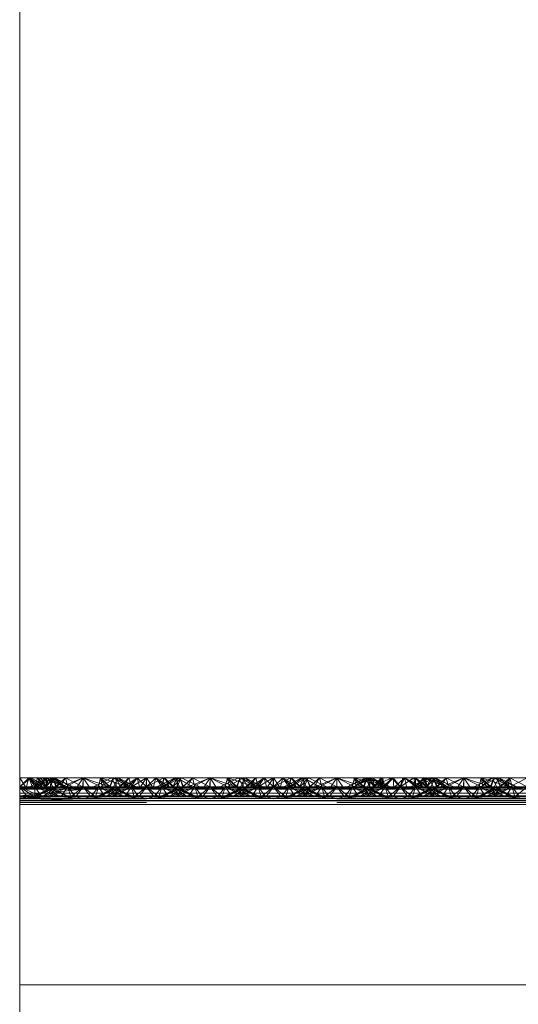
# Paper-space layout 'Layout1' of a CAD drawing. Extents: x -2 to 1033, y -36 to 596.
# Tile 150 of 182: x 698.37 to 700.34, y 516.5 to 520.38. Entities that reach past the tile are written whole.
import ezdxf

# ---------------------------------------------------------------- set-up
doc = ezdxf.new("R2010")
doc.units = 0
doc.linetypes.add('ACAD_ISO02W100', pattern=[15, 12, -3])
doc.linetypes.add('ACAD_ISO04W100', pattern=[30.5, 24, -3, 0.5, -3])
doc.layers.get('0').update_dxf_attribs({"linetype": 'CONTINUOUS'})
doc.layers.get('DEFPOINTS').update_dxf_attribs({"color": 132, "linetype": 'CONTINUOUS'})
doc.layers.add('SS_1.ET-HALA_TaO-JD-LAVKA-ZEBRIK', color=9, linetype='CONTINUOUS', lineweight=13)
doc.layers.add('SS_STAV.OK-KOTY', color=251, linetype='CONTINUOUS', lineweight=13)
doc.styles.add('ROMANS', font='romans.shx', dxfattribs={"width": 0.8})
doc.dimstyles.new('A-1_(2.5)_50AS', dxfattribs={"dimtxt": 2.5, "dimasz": 2, "dimexe": 1, "dimexo": 2, "dimgap": 0, "dimtad": 0, "dimdec": 1, "dimlfac": 50, "dimrnd": 1, "dimtxsty": 'ROMANS', "dimblk1": 'OBLIQUE', "dimblk2": 'OBLIQUE', "dimsah": 1, "dimcen": 2, "dimclrd": 256, "dimclre": 256, "dimclrt": 256, "dimadec": 1, "dimazin": 2, "dimtfac": 0.714286, "dimtdec": 1, "dimtmove": 0, "dimatfit": 3, "dimldrblk": 'OPEN', "dimfxl": 1, "dimtvp": 1.142857, "dimtfill": 1, "dimtolj": 1, "dimlwd": -1, "dimlwe": -1, "dimarcsym": 0})

# ---------------------------------------------------------------- blocks, each defined once
blk = doc.blocks.new('_Oblique')
at = {"color": 0, "linetype": 'ByBlock', "lineweight": -2}
blk.add_line((-0.5, -0.5), (0.5, 0.5), dxfattribs=at)
blk = doc.blocks.new('*D108')
at = {"layer": 'DEFPOINTS', "color": 0, "transparency": 16777216}
for p in [(696.3704, 538.83), (696.3704, 519.7604, -4571), (708.3704, 519.7604, -4571)]:
    blk.add_point(p, dxfattribs=at)
at = {"layer": 'SS_STAV.OK-KOTY', "transparency": 16777216}
for p, q in [((696.3704, 521.7604), (696.3704, 539.83)), ((708.3704, 521.7604), (708.3704, 539.83)), ((708.3704, 538.83), (696.3704, 538.83))]:
    blk.add_line(p, q, dxfattribs=at)
at = {"layer": 'SS_STAV.OK-KOTY', "transparency": 16777216, "xscale": 2, "yscale": 2, "zscale": 2, "rotation": 180}
blk.add_blockref('_Oblique', (696.3704, 538.83), dxfattribs=at)
at = {"layer": 'SS_STAV.OK-KOTY', "transparency": 16777216, "xscale": 2, "yscale": 2, "zscale": 2}
blk.add_blockref('_Oblique', (708.3704, 538.83), dxfattribs=at)
at = {"layer": 'SS_STAV.OK-KOTY', "transparency": 16777216, "insert": (702.3704, 541.6872), "char_height": 2.5, "attachment_point": 5, "style": 'ROMANS', "bg_fill": 3, "box_fill_scale": 1.1, "bg_fill_color": 256, "bg_fill_true_color": 13158600, "bg_fill_transparency": 0}
blk.add_mtext('\\A1;600', dxfattribs=at)
blk = doc.blocks.new('_OPEN')
at = {"color": 0, "linetype": 'ByBlock'}
for p, q in [((-1, 0.1667), (0, 0)), ((0, 0), (-1, -0.1667)), ((0, 0), (-1, 0))]:
    blk.add_line(p, q, dxfattribs=at)

psp = doc.layouts.get("Layout1")

# ---------------------------------------------------------------- linework, layer by layer
at = {"layer": 'SS_1.ET-HALA_TaO-JD-LAVKA-ZEBRIK', "color": 9, "linetype": 'ACAD_ISO02W100', "ltscale": 0.25}
for p, q in [((698.3964, 517.3562), (698.3704, 517.3962)), ((698.3704, 517.3604), (698.4069, 517.3962)), ((698.4069, 517.3962), (698.3964, 517.3562)), ((698.4221, 517.3562), (698.4069, 517.3962)), ((698.4256, 517.3677), (698.4069, 517.3962)), ((698.4471, 517.3562), (698.4069, 517.3962)), ((698.4607, 517.3596), (698.4069, 517.3962)), ((698.4304, 517.3604), (698.4145, 517.3962)), ((698.4304, 517.3604), (698.454, 517.3962)), ((698.4628, 517.3863), (698.4304, 517.3604)), ((698.4409, 517.3962), (698.4337, 517.3718)), ((698.4388, 517.3604), (698.501, 517.3962)), ((698.4825, 517.3962), (698.4388, 517.3604)), ((698.4409, 517.3962), (698.4607, 517.3596)), ((698.4409, 517.3962), (698.4775, 517.3604)), ((698.4746, 517.3604), (698.4456, 517.3777)), ((698.4743, 517.3604), (698.454, 517.3962)), ((698.4746, 517.3604), (698.4604, 517.3851)), ((698.4751, 517.3962), (698.4628, 517.3863)), ((698.4889, 517.3833), (698.4704, 517.3901)), ((698.4743, 517.3604), (698.5033, 517.3962)), ((698.4983, 517.3962), (698.4743, 517.3604)), ((698.4743, 517.3604), (698.4847, 517.3962)), ((698.475, 517.3924), (698.4743, 517.3604)), ((698.4751, 517.3962), (698.475, 517.3924)), ((698.4751, 517.3962), (698.4775, 517.3604)), ((698.4751, 517.3962), (698.5529, 517.3604)), ((698.4825, 517.3962), (698.5004, 517.3604)), ((698.5512, 517.3604), (698.4847, 517.3962)), ((698.5512, 517.3604), (698.4889, 517.3833)), ((698.4904, 517.3604), (698.5033, 517.3962)), ((698.4983, 517.3962), (698.4935, 517.3743)), ((698.4954, 517.3705), (698.508, 517.3962)), ((698.4983, 517.3962), (698.5529, 517.3604)), ((698.4983, 517.3962), (698.5798, 517.3604)), ((698.5151, 517.3604), (698.501, 517.3962)), ((698.5165, 517.3604), (698.501, 517.3962)), ((698.5512, 517.3604), (698.5033, 517.3962)), ((698.5798, 517.3604), (698.5033, 517.3962)), ((698.5798, 517.3604), (698.508, 517.3962)), ((698.5151, 517.3604), (698.5514, 517.3962)), ((698.5514, 517.3962), (698.5604, 517.3604)), ((698.5514, 517.3962), (698.6194, 517.3604)), ((698.6194, 517.3604), (698.6204, 517.3962)), ((698.6204, 517.3962), (698.7239, 517.3604)), ((698.6204, 517.3962), (698.6204, 517.3604)), ((698.7325, 517.3962), (698.6609, 517.3604)), ((698.6893, 517.3962), (698.6804, 517.3604)), ((698.6883, 517.3604), (698.7505, 517.3962)), ((698.7509, 517.3962), (698.6888, 517.3604)), ((698.6893, 517.3962), (698.7239, 517.3604)), ((698.6893, 517.3962), (698.8009, 517.3604)), ((698.7398, 517.3962), (698.7243, 517.3604)), ((698.7325, 517.3962), (698.7454, 517.3704)), ((698.7398, 517.3962), (698.8009, 517.3604)), ((698.7398, 517.3962), (698.8298, 517.3604)), ((698.7404, 517.3604), (698.7583, 517.3962)), ((698.7509, 517.3962), (698.7504, 517.3604)), ((698.7504, 517.3604), (698.7505, 517.3806)), ((698.7542, 517.388), (698.7505, 517.3962)), ((698.7505, 517.3806), (698.7505, 517.3962)), ((698.7509, 517.3962), (698.7665, 517.3604)), ((698.7665, 517.3604), (698.7542, 517.388)), ((698.7633, 517.3604), (698.7999, 517.3962)), ((698.7867, 517.382), (698.7651, 517.3604)), ((698.8011, 517.3962), (698.7665, 517.3604)), ((698.7866, 517.382), (698.7665, 517.3604)), ((698.7801, 517.3596), (698.8338, 517.3962)), ((698.7999, 517.3962), (698.7801, 517.3596)), ((698.7999, 517.3962), (698.7866, 517.382)), ((698.8338, 517.3962), (698.7937, 517.3562)), ((698.807, 517.3718), (698.7999, 517.3962)), ((698.8011, 517.3962), (698.8104, 517.3604)), ((698.8697, 517.3962), (698.8104, 517.3604)), ((698.8338, 517.3962), (698.8152, 517.3677)), ((698.8338, 517.3962), (698.8443, 517.3562)), ((698.8338, 517.3962), (698.8704, 517.3604)), ((698.8704, 517.3962), (698.8443, 517.3562)), ((698.8697, 517.3962), (698.8704, 517.3604)), ((698.8704, 517.3962), (698.8964, 517.3562)), ((698.9386, 517.3962), (698.8704, 517.3604)), ((698.9069, 517.3962), (698.8704, 517.3604)), ((698.8704, 517.3962), (698.8704, 517.3604)), ((698.8964, 517.3562), (698.9069, 517.3962)), ((698.9069, 517.3962), (698.9256, 517.3677)), ((698.9069, 517.3962), (698.9471, 517.3562)), ((698.9069, 517.3962), (698.9607, 517.3596)), ((698.9892, 517.3962), (698.9304, 517.3604)), ((698.9386, 517.3962), (698.9304, 517.3604)), ((698.9409, 517.3962), (698.9337, 517.3718)), ((698.9388, 517.3604), (699.001, 517.3962)), ((698.9388, 517.3604), (698.9825, 517.3962)), ((698.9409, 517.3962), (698.9607, 517.3596)), ((698.9409, 517.3962), (698.9743, 517.3604)), ((698.9409, 517.3962), (698.9775, 517.3604)), ((698.9531, 517.3815), (698.9739, 517.3604)), ((698.9743, 517.3604), (699.0083, 517.3962)), ((698.9743, 517.3604), (698.9892, 517.3962)), ((698.9867, 517.3877), (698.9743, 517.3604)), ((698.9825, 517.3962), (699.0004, 517.3604)), ((698.9906, 517.3962), (698.9867, 517.3877)), ((699.0509, 517.3604), (698.9892, 517.3962)), ((698.9905, 517.3802), (698.9904, 517.3604)), ((698.9906, 517.3962), (698.9905, 517.3802)), ((698.9906, 517.3962), (699.053, 517.3604)), ((698.9954, 517.3704), (699.0083, 517.3962)), ((699.0151, 517.3604), (699.001, 517.3962)), ((699.0165, 517.3604), (699.001, 517.3962)), ((699.0798, 517.3604), (699.0083, 517.3962)), ((699.0151, 517.3604), (699.0514, 517.3962)), ((699.0514, 517.3962), (699.0604, 517.3604)), ((699.0514, 517.3962), (699.1194, 517.3604)), ((699.1204, 517.3962), (699.1194, 517.3604)), ((699.1204, 517.3962), (699.2239, 517.3604)), ((699.1204, 517.3962), (699.1204, 517.3604)), ((699.2325, 517.3962), (699.1609, 517.3604)), ((699.1893, 517.3962), (699.1804, 517.3604)), ((699.1883, 517.3604), (699.2505, 517.3962)), ((699.2509, 517.3962), (699.1888, 517.3604)), ((699.1893, 517.3962), (699.2239, 517.3604)), ((699.1893, 517.3962), (699.3009, 517.3604)), ((699.2398, 517.3962), (699.2243, 517.3604)), ((699.2325, 517.3962), (699.2454, 517.3704)), ((699.2398, 517.3962), (699.3009, 517.3604)), ((699.2398, 517.3962), (699.3298, 517.3604)), ((699.2404, 517.3604), (699.2583, 517.3962)), ((699.2509, 517.3962), (699.2504, 517.3604)), ((699.2504, 517.3604), (699.2505, 517.3806)), ((699.2542, 517.388), (699.2505, 517.3962)), ((699.2505, 517.3806), (699.2505, 517.3962)), ((699.2509, 517.3962), (699.2665, 517.3604)), ((699.2665, 517.3604), (699.2542, 517.388)), ((699.2633, 517.3604), (699.2999, 517.3962)), ((699.2651, 517.3604), (699.2867, 517.382)), ((699.3011, 517.3962), (699.2665, 517.3604)), ((699.2665, 517.3604), (699.2866, 517.382)), ((699.2801, 517.3596), (699.3338, 517.3962)), ((699.2801, 517.3596), (699.2999, 517.3962)), ((699.2866, 517.382), (699.2999, 517.3962)), ((699.2937, 517.3562), (699.3338, 517.3962)), ((699.2999, 517.3962), (699.307, 517.3718)), ((699.3011, 517.3962), (699.3104, 517.3604)), ((699.3697, 517.3962), (699.3104, 517.3604)), ((699.3152, 517.3677), (699.3338, 517.3962)), ((699.3338, 517.3962), (699.3443, 517.3562)), ((699.3704, 517.3604), (699.3338, 517.3962)), ((699.3443, 517.3562), (699.3704, 517.3962)), ((699.3697, 517.3962), (699.3704, 517.3604)), ((699.3704, 517.3962), (699.3964, 517.3562)), ((699.4386, 517.3962), (699.3704, 517.3604)), ((699.4069, 517.3962), (699.3704, 517.3604)), ((699.3704, 517.3962), (699.3704, 517.3604)), ((699.3964, 517.3562), (699.4069, 517.3962)), ((699.4069, 517.3962), (699.4256, 517.3677)), ((699.4069, 517.3962), (699.4471, 517.3562)), ((699.4069, 517.3962), (699.4607, 517.3596)), ((699.4304, 517.3604), (699.4892, 517.3962)), ((699.4304, 517.3604), (699.4386, 517.3962)), ((699.4409, 517.3962), (699.4337, 517.3718)), ((699.4388, 517.3604), (699.501, 517.3962)), ((699.4388, 517.3604), (699.4825, 517.3962)), ((699.4409, 517.3962), (699.4607, 517.3596)), ((699.4409, 517.3962), (699.4743, 517.3604)), ((699.4409, 517.3962), (699.4775, 517.3604)), ((699.4531, 517.3815), (699.4739, 517.3604)), ((699.4743, 517.3604), (699.5083, 517.3962)), ((699.4743, 517.3604), (699.4892, 517.3962)), ((699.4867, 517.3877), (699.4743, 517.3604)), ((699.4825, 517.3962), (699.5004, 517.3604)), ((699.4906, 517.3962), (699.4867, 517.3877)), ((699.5509, 517.3604), (699.4892, 517.3962)), ((699.4905, 517.3802), (699.4904, 517.3604)), ((699.4906, 517.3962), (699.4905, 517.3802)), ((699.4906, 517.3962), (699.553, 517.3604)), ((699.4954, 517.3704), (699.5083, 517.3962)), ((699.5151, 517.3604), (699.501, 517.3962)), ((699.5165, 517.3604), (699.501, 517.3962)), ((699.5798, 517.3604), (699.5083, 517.3962)), ((699.5151, 517.3604), (699.5514, 517.3962)), ((699.5514, 517.3962), (699.5604, 517.3604)), ((699.5514, 517.3962), (699.6194, 517.3604)), ((699.6204, 517.3962), (699.6194, 517.3604)), ((699.6204, 517.3962), (699.7239, 517.3604)), ((699.6204, 517.3962), (699.6204, 517.3604)), ((699.7399, 517.3962), (699.6609, 517.3604)), ((699.7325, 517.3962), (699.6609, 517.3604)), ((699.6893, 517.3962), (699.6804, 517.3604)), ((699.6883, 517.3604), (699.7505, 517.3962)), ((699.7399, 517.3962), (699.6888, 517.3604)), ((699.7573, 517.3943), (699.6888, 517.3604)), ((699.6893, 517.3962), (699.7239, 517.3604)), ((699.6893, 517.3962), (699.8009, 517.3604)), ((699.7398, 517.3962), (699.7243, 517.3604)), ((699.7325, 517.3962), (699.7454, 517.3704)), ((699.7398, 517.3962), (699.8009, 517.3604)), ((699.7398, 517.3962), (699.8298, 517.3604)), ((699.7399, 517.3962), (699.7504, 517.3604)), ((699.7399, 517.3962), (699.7665, 517.3604)), ((699.7404, 517.3604), (699.7583, 517.3962)), ((699.7504, 517.3604), (699.7505, 517.3806)), ((699.7542, 517.388), (699.7505, 517.3962)), ((699.7505, 517.3806), (699.7505, 517.3962)), ((699.7665, 517.3604), (699.7542, 517.388)), ((699.7597, 517.3955), (699.7573, 517.3943)), ((699.7611, 517.3962), (699.7665, 517.3604)), ((699.7611, 517.3962), (699.8104, 517.3604)), ((699.7613, 517.3947), (699.7651, 517.3604)), ((699.7633, 517.3604), (699.7999, 517.3962)), ((699.7651, 517.3604), (699.7837, 517.3835)), ((699.7665, 517.3604), (699.7866, 517.382)), ((699.7801, 517.3596), (699.7999, 517.3962)), ((699.7866, 517.382), (699.7999, 517.3962)), ((699.7937, 517.3562), (699.8418, 517.3962)), ((699.7937, 517.3562), (699.7999, 517.3962)), ((699.7941, 517.3962), (699.8104, 517.3604)), ((699.807, 517.3718), (699.7999, 517.3962)), ((699.8104, 517.3604), (699.8351, 517.3962)), ((699.8418, 517.3962), (699.8163, 517.3672)), ((699.8351, 517.3962), (699.8704, 517.3604)), ((699.8418, 517.3962), (699.8443, 517.3562)), ((699.8704, 517.3604), (699.8418, 517.3962)), ((699.8443, 517.3562), (699.8868, 517.3962)), ((699.8704, 517.3604), (699.9238, 517.3962)), ((699.8868, 517.3962), (699.8704, 517.3604)), ((699.88, 517.3962), (699.8704, 517.3604)), ((699.8964, 517.3562), (699.8868, 517.3962)), ((699.8868, 517.3962), (699.923, 517.3665)), ((699.8868, 517.3962), (699.9471, 517.3562)), ((699.8868, 517.3962), (699.9607, 517.3596)), ((699.9304, 517.3604), (699.9238, 517.3962)), ((699.9301, 517.3962), (699.9303, 517.3701)), ((699.9301, 517.3962), (699.9607, 517.3596)), ((699.9301, 517.3962), (699.9775, 517.3604)), ((699.9304, 517.3604), (699.9619, 517.3962)), ((699.9304, 517.3604), (699.9507, 517.3803)), ((699.9388, 517.3604), (700.001, 517.3962)), ((699.9388, 517.3604), (699.9825, 517.3962)), ((699.948, 517.3789), (699.9739, 517.3604)), ((699.9507, 517.3803), (699.9669, 517.3962)), ((699.9619, 517.3962), (699.9743, 517.3604)), ((699.9649, 517.3874), (699.9739, 517.3604)), ((699.9669, 517.3962), (699.9743, 517.3604)), ((699.9669, 517.3962), (699.9775, 517.3604)), ((699.9669, 517.3962), (700.053, 517.3604)), ((699.9877, 517.3858), (699.9733, 517.3916)), ((699.9743, 517.3604), (700.0058, 517.3962)), ((699.9743, 517.3604), (699.9902, 517.3962)), ((699.9878, 517.3856), (699.9743, 517.3604)), ((699.9743, 517.3604), (699.9912, 517.3789)), ((699.9825, 517.3962), (700.0004, 517.3604)), ((700.0509, 517.3604), (699.9877, 517.3858)), ((699.9935, 517.3962), (699.9878, 517.3856)), ((700.0509, 517.3604), (699.9902, 517.3962)), ((699.9904, 517.3604), (700.0058, 517.3962)), ((699.9912, 517.3789), (700.0069, 517.3962)), ((699.9935, 517.3962), (700.053, 517.3604)), ((699.9952, 517.3708), (700.0069, 517.3962)), ((700.0151, 517.3604), (700.001, 517.3962)), ((700.0165, 517.3604), (700.001, 517.3962)), ((700.0509, 517.3604), (700.0058, 517.3962)), ((700.0798, 517.3604), (700.0058, 517.3962)), ((700.0069, 517.3962), (700.053, 517.3604)), ((700.0798, 517.3604), (700.0069, 517.3962)), ((700.0151, 517.3604), (700.0514, 517.3962)), ((700.0514, 517.3962), (700.0604, 517.3604)), ((700.0514, 517.3962), (700.1194, 517.3604)), ((700.1204, 517.3962), (700.1194, 517.3604)), ((700.1204, 517.3962), (700.2239, 517.3604)), ((700.1204, 517.3962), (700.1204, 517.3604)), ((700.2325, 517.3962), (700.1609, 517.3604)), ((700.1893, 517.3962), (700.1804, 517.3604)), ((700.1883, 517.3604), (700.251, 517.3962)), ((700.1883, 517.3604), (700.2325, 517.3962)), ((700.251, 517.3962), (700.1888, 517.3604)), ((700.1888, 517.3604), (700.2325, 517.3962)), ((700.1893, 517.3962), (700.2239, 517.3604)), ((700.1893, 517.3962), (700.3009, 517.3604)), ((700.2398, 517.3962), (700.2243, 517.3604)), ((700.2325, 517.3962), (700.2454, 517.3704)), ((700.2398, 517.3962), (700.3009, 517.3604)), ((700.2398, 517.3962), (700.3298, 517.3604)), ((700.2404, 517.3604), (700.2583, 517.3962)), ((700.2633, 517.3604), (700.251, 517.3962)), ((700.251, 517.3962), (700.2542, 517.388)), ((700.2544, 517.3884), (700.251, 517.3962)), ((700.251, 517.3962), (700.2665, 517.3604)), ((700.2542, 517.388), (700.2651, 517.3604)), ((700.2665, 517.3604), (700.2544, 517.3884)), ((700.2633, 517.3604), (700.3014, 517.3962)), ((700.2869, 517.3819), (700.2651, 517.3604)), ((700.2801, 517.3596), (700.3014, 517.3962)), ((700.2937, 517.3562), (700.3704, 517.3962)), ((700.3014, 517.3962), (700.2937, 517.3562)), ((700.3014, 517.3962), (700.3104, 517.3604)), ((700.3076, 517.3715), (700.3014, 517.3962)), ((698.4003, 517.3204), (698.3704, 517.3604)), ((698.4265, 517.3225), (698.3704, 517.3604)), ((698.4571, 517.3204), (698.3704, 517.3604)), ((698.3704, 517.3562), (698.3964, 517.3562)), ((698.4471, 517.3562), (698.3704, 517.3509)), ((698.3704, 517.3509), (698.4221, 517.3562)), ((698.3704, 517.3509), (698.3964, 517.3562)), ((698.6204, 517.3509), (698.3704, 517.3509)), ((698.3964, 517.3562), (698.4221, 517.3562)), ((698.4221, 517.3562), (698.4471, 517.3562)), ((698.4224, 517.3204), (698.5165, 517.3604)), ((698.5004, 517.3604), (698.4224, 517.3204)), ((698.4304, 517.3604), (698.4256, 517.3677)), ((698.4304, 517.3604), (698.4297, 517.3242)), ((698.4337, 517.3718), (698.4304, 517.3604)), ((698.4571, 517.3204), (698.4304, 517.3604)), ((698.4304, 517.3604), (698.4576, 517.3204)), ((698.527, 517.3204), (698.4304, 517.3604)), ((698.5267, 517.3204), (698.4304, 517.3604)), ((698.4324, 517.3204), (698.5165, 517.3604)), ((698.5004, 517.3604), (698.4324, 517.3204)), ((698.4607, 517.3596), (698.4471, 517.3562)), ((698.4471, 517.3562), (698.5437, 517.3562)), ((698.4588, 517.3204), (698.5604, 517.3604)), ((698.5165, 517.3604), (698.4588, 517.3204)), ((698.4775, 517.3604), (698.4607, 517.3596)), ((698.4607, 517.3596), (698.7107, 517.3596)), ((698.4743, 517.3604), (698.4848, 517.3524)), ((698.5267, 517.3204), (698.4743, 517.3604)), ((698.4743, 517.3604), (698.4884, 517.3542)), ((698.5653, 517.3204), (698.4743, 517.3604)), ((698.4848, 517.3524), (698.527, 517.3204)), ((698.4864, 517.3204), (698.5604, 517.3604)), ((698.5165, 517.3604), (698.4864, 517.3204)), ((698.4884, 517.3542), (698.5654, 517.3204)), ((698.4935, 517.3743), (698.4904, 517.3604)), ((698.4904, 517.3604), (698.4954, 517.3705)), ((698.4953, 517.3578), (698.4904, 517.3604)), ((698.5653, 517.3204), (698.4904, 517.3604)), ((698.5654, 517.3204), (698.4953, 517.3578)), ((698.5165, 517.3604), (698.5133, 517.3604)), ((698.5604, 517.3604), (698.5165, 517.3604)), ((698.5604, 517.3604), (698.5332, 517.3204)), ((698.5604, 517.3604), (698.572, 517.3204)), ((698.5604, 517.3604), (698.5904, 517.3204)), ((698.6204, 517.3604), (698.5604, 517.3604)), ((698.572, 517.3204), (698.6204, 517.3604)), ((698.6204, 517.3604), (698.5904, 517.3204)), ((698.6204, 517.3604), (698.6503, 517.3204)), ((698.6204, 517.3604), (698.6688, 517.3204)), ((698.6804, 517.3604), (698.6204, 517.3604)), ((698.6804, 517.3604), (698.6503, 517.3204)), ((698.6804, 517.3604), (698.6688, 517.3204)), ((698.7454, 517.3579), (698.6724, 517.3204)), ((698.6724, 517.3204), (698.7522, 517.3544)), ((698.6804, 517.3604), (698.7076, 517.3204)), ((698.6804, 517.3604), (698.7543, 517.3204)), ((698.6804, 517.3604), (698.7819, 517.3204)), ((698.7243, 517.3604), (698.6804, 517.3604)), ((698.7665, 517.3604), (698.6824, 517.3204)), ((698.7504, 517.3604), (698.6824, 517.3204)), ((698.7554, 517.3527), (698.7088, 517.3204)), ((698.7088, 517.3204), (698.7708, 517.3448)), ((698.7243, 517.3604), (698.7543, 517.3204)), ((698.7819, 517.3204), (698.7243, 517.3604)), ((698.7243, 517.3604), (698.8084, 517.3204)), ((698.8184, 517.3204), (698.7243, 517.3604)), ((698.7275, 517.3604), (698.7243, 517.3604)), ((698.8104, 517.3604), (698.7364, 517.3204)), ((698.7665, 517.3604), (698.7364, 517.3204)), ((698.7404, 517.3604), (698.8084, 517.3204)), ((698.8184, 517.3204), (698.7404, 517.3604)), ((698.7454, 517.3704), (698.7504, 517.3604)), ((698.7504, 517.3604), (698.7454, 517.3579)), ((698.7522, 517.3544), (698.7665, 517.3604)), ((698.7665, 517.3604), (698.7554, 517.3527)), ((698.7633, 517.3604), (698.7801, 517.3596)), ((698.7708, 517.3448), (698.8104, 517.3604)), ((698.7801, 517.3596), (698.7937, 517.3562)), ((698.8104, 517.3604), (698.7923, 517.3338)), ((698.7937, 517.3562), (698.8704, 517.3509)), ((698.8104, 517.3604), (698.807, 517.3718)), ((698.8152, 517.3677), (698.8104, 517.3604)), ((698.8104, 517.3604), (698.822, 517.3204)), ((698.8104, 517.3604), (698.8404, 517.3204)), ((698.8704, 517.3604), (698.822, 517.3204)), ((698.8704, 517.3604), (698.8404, 517.3204)), ((698.8443, 517.3562), (698.8704, 517.3509)), ((698.8704, 517.3604), (698.9003, 517.3204)), ((698.8704, 517.3604), (698.9188, 517.3204)), ((698.9471, 517.3562), (698.8704, 517.3509)), ((698.8964, 517.3562), (698.8704, 517.3509)), ((698.9304, 517.3604), (698.9003, 517.3204)), ((698.9304, 517.3604), (698.9188, 517.3204)), ((699.0165, 517.3604), (698.9224, 517.3204)), ((699.0004, 517.3604), (698.9224, 517.3204)), ((698.9256, 517.3677), (698.9304, 517.3604)), ((698.9337, 517.3718), (698.9304, 517.3604)), ((698.9304, 517.3604), (698.9485, 517.3338)), ((698.9304, 517.3604), (699.0043, 517.3204)), ((698.9304, 517.3604), (698.97, 517.3448)), ((698.9324, 517.3204), (699.0165, 517.3604)), ((699.0004, 517.3604), (698.9324, 517.3204)), ((698.9607, 517.3596), (698.9471, 517.3562)), ((698.9588, 517.3204), (699.0604, 517.3604)), ((699.0165, 517.3604), (698.9588, 517.3204)), ((698.9775, 517.3604), (698.9607, 517.3596)), ((698.97, 517.3448), (699.0319, 517.3204)), ((699.0043, 517.3204), (698.9743, 517.3604)), ((698.9743, 517.3604), (698.9854, 517.3527)), ((699.0584, 517.3204), (698.9743, 517.3604)), ((698.9743, 517.3604), (698.9886, 517.3544)), ((698.9854, 517.3527), (699.0319, 517.3204)), ((698.9864, 517.3204), (699.0604, 517.3604)), ((698.9864, 517.3204), (699.0165, 517.3604)), ((698.9886, 517.3544), (699.0684, 517.3204)), ((698.9904, 517.3604), (698.9954, 517.3704)), ((699.0584, 517.3204), (698.9904, 517.3604)), ((698.9954, 517.3579), (698.9904, 517.3604)), ((699.0684, 517.3204), (698.9954, 517.3579)), ((699.0165, 517.3604), (699.0133, 517.3604)), ((699.0604, 517.3604), (699.0165, 517.3604)), ((699.0301, 517.3596), (699.2107, 517.3596)), ((699.0332, 517.3204), (699.0604, 517.3604)), ((699.0604, 517.3604), (699.072, 517.3204)), ((699.0604, 517.3604), (699.0904, 517.3204)), ((699.1204, 517.3604), (699.0604, 517.3604)), ((699.072, 517.3204), (699.1204, 517.3604)), ((699.1204, 517.3604), (699.0904, 517.3204)), ((699.1204, 517.3604), (699.1503, 517.3204)), ((699.1204, 517.3604), (699.1688, 517.3204)), ((699.1804, 517.3604), (699.1204, 517.3604)), ((699.1804, 517.3604), (699.1503, 517.3204)), ((699.1804, 517.3604), (699.1688, 517.3204)), ((699.2454, 517.3579), (699.1724, 517.3204)), ((699.1724, 517.3204), (699.2522, 517.3544)), ((699.1804, 517.3604), (699.2076, 517.3204)), ((699.1804, 517.3604), (699.2543, 517.3204)), ((699.1804, 517.3604), (699.2819, 517.3204)), ((699.2243, 517.3604), (699.1804, 517.3604)), ((699.2665, 517.3604), (699.1824, 517.3204)), ((699.2504, 517.3604), (699.1824, 517.3204)), ((699.2088, 517.3204), (699.2554, 517.3527)), ((699.2088, 517.3204), (699.2708, 517.3448)), ((699.2243, 517.3604), (699.2543, 517.3204)), ((699.2819, 517.3204), (699.2243, 517.3604)), ((699.2243, 517.3604), (699.3084, 517.3204)), ((699.3184, 517.3204), (699.2243, 517.3604)), ((699.2275, 517.3604), (699.2243, 517.3604)), ((699.3104, 517.3604), (699.2364, 517.3204)), ((699.2665, 517.3604), (699.2364, 517.3204)), ((699.2404, 517.3604), (699.3084, 517.3204)), ((699.3184, 517.3204), (699.2404, 517.3604)), ((699.2454, 517.3704), (699.2504, 517.3604)), ((699.2504, 517.3604), (699.2454, 517.3579)), ((699.2522, 517.3544), (699.2665, 517.3604)), ((699.2554, 517.3527), (699.2665, 517.3604)), ((699.2633, 517.3604), (699.2801, 517.3596)), ((699.2708, 517.3448), (699.3104, 517.3604)), ((699.2801, 517.3596), (699.2937, 517.3562)), ((699.3104, 517.3604), (699.2923, 517.3338)), ((699.2937, 517.3562), (699.3704, 517.3509)), ((699.307, 517.3718), (699.3104, 517.3604)), ((699.3104, 517.3604), (699.3152, 517.3677)), ((699.3104, 517.3604), (699.322, 517.3204)), ((699.3104, 517.3604), (699.3404, 517.3204)), ((699.3704, 517.3604), (699.322, 517.3204)), ((699.3404, 517.3204), (699.3704, 517.3604)), ((699.3443, 517.3562), (699.3704, 517.3509)), ((699.4003, 517.3204), (699.3704, 517.3604)), ((699.3704, 517.3604), (699.4188, 517.3204)), ((699.3704, 517.3509), (699.4471, 517.3562)), ((699.3704, 517.3509), (699.3964, 517.3562)), ((699.4003, 517.3204), (699.4304, 517.3604)), ((699.4188, 517.3204), (699.4304, 517.3604)), ((699.5165, 517.3604), (699.4224, 517.3204)), ((699.5004, 517.3604), (699.4224, 517.3204)), ((699.4256, 517.3677), (699.4304, 517.3604)), ((699.4337, 517.3718), (699.4304, 517.3604)), ((699.4304, 517.3604), (699.4576, 517.3204)), ((699.5043, 517.3204), (699.4304, 517.3604)), ((699.4304, 517.3604), (699.47, 517.3448)), ((699.4324, 517.3204), (699.5165, 517.3604)), ((699.4324, 517.3204), (699.5004, 517.3604)), ((699.4471, 517.3562), (699.4607, 517.3596)), ((699.4588, 517.3204), (699.5604, 517.3604)), ((699.4588, 517.3204), (699.5165, 517.3604)), ((699.4607, 517.3596), (699.4775, 517.3604)), ((699.47, 517.3448), (699.5319, 517.3204)), ((699.5043, 517.3204), (699.4743, 517.3604)), ((699.4743, 517.3604), (699.4854, 517.3527)), ((699.5584, 517.3204), (699.4743, 517.3604)), ((699.4743, 517.3604), (699.4886, 517.3544)), ((699.4854, 517.3527), (699.5319, 517.3204)), ((699.5604, 517.3604), (699.4864, 517.3204)), ((699.4864, 517.3204), (699.5165, 517.3604)), ((699.4886, 517.3544), (699.5684, 517.3204)), ((699.4904, 517.3604), (699.4954, 517.3704)), ((699.5584, 517.3204), (699.4904, 517.3604)), ((699.4954, 517.3579), (699.4904, 517.3604)), ((699.5684, 517.3204), (699.4954, 517.3579)), ((699.5165, 517.3604), (699.5133, 517.3604)), ((699.5604, 517.3604), (699.5165, 517.3604)), ((699.5301, 517.3596), (699.7107, 517.3596)), ((699.5332, 517.3204), (699.5604, 517.3604)), ((699.572, 517.3204), (699.5604, 517.3604)), ((699.5604, 517.3604), (699.5904, 517.3204)), ((699.6204, 517.3604), (699.5604, 517.3604)), ((699.572, 517.3204), (699.6204, 517.3604)), ((699.6204, 517.3604), (699.5904, 517.3204)), ((699.6204, 517.3604), (699.6503, 517.3204)), ((699.6204, 517.3604), (699.6688, 517.3204)), ((699.6804, 517.3604), (699.6204, 517.3604)), ((699.6804, 517.3604), (699.6503, 517.3204)), ((699.6804, 517.3604), (699.6688, 517.3204)), ((699.7454, 517.3579), (699.6724, 517.3204)), ((699.6724, 517.3204), (699.7522, 517.3544)), ((699.6804, 517.3604), (699.7076, 517.3204)), ((699.6804, 517.3604), (699.7543, 517.3204)), ((699.6804, 517.3604), (699.7819, 517.3204)), ((699.7243, 517.3604), (699.6804, 517.3604)), ((699.7665, 517.3604), (699.6824, 517.3204)), ((699.7504, 517.3604), (699.6824, 517.3204)), ((699.7088, 517.3204), (699.7554, 517.3527)), ((699.7088, 517.3204), (699.7708, 517.3448)), ((699.7243, 517.3604), (699.7543, 517.3204)), ((699.7819, 517.3204), (699.7243, 517.3604)), ((699.7243, 517.3604), (699.8084, 517.3204)), ((699.8184, 517.3204), (699.7243, 517.3604)), ((699.7275, 517.3604), (699.7243, 517.3604)), ((699.8104, 517.3604), (699.7364, 517.3204)), ((699.7665, 517.3604), (699.7364, 517.3204)), ((699.7404, 517.3604), (699.8084, 517.3204)), ((699.8184, 517.3204), (699.7404, 517.3604)), ((699.7454, 517.3704), (699.7504, 517.3604)), ((699.7504, 517.3604), (699.7454, 517.3579)), ((699.7522, 517.3544), (699.7665, 517.3604)), ((699.7554, 517.3527), (699.7665, 517.3604)), ((699.7801, 517.3596), (699.7633, 517.3604)), ((699.7651, 517.3604), (699.7971, 517.3768)), ((699.7708, 517.3448), (699.8104, 517.3604)), ((699.7801, 517.3596), (699.7937, 517.3562)), ((699.7923, 517.3338), (699.8104, 517.3604)), ((699.7937, 517.3562), (699.8704, 517.3509)), ((699.8104, 517.3604), (699.807, 517.3718)), ((699.8163, 517.3672), (699.8104, 517.3604)), ((699.8104, 517.3604), (699.822, 517.3204)), ((699.8104, 517.3604), (699.8404, 517.3204)), ((699.8704, 517.3604), (699.822, 517.3204)), ((699.8404, 517.3204), (699.8704, 517.3604)), ((699.8443, 517.3562), (699.8704, 517.3509)), ((699.9003, 517.3204), (699.8704, 517.3604)), ((699.9188, 517.3204), (699.8704, 517.3604)), ((699.9471, 517.3562), (699.8704, 517.3509)), ((699.8704, 517.3509), (699.8964, 517.3562)), ((699.9003, 517.3204), (699.9304, 517.3604)), ((699.9188, 517.3204), (699.9304, 517.3604)), ((700.0165, 517.3604), (699.9224, 517.3204)), ((700.0004, 517.3604), (699.9224, 517.3204)), ((699.923, 517.3665), (699.9304, 517.3604)), ((699.9303, 517.3701), (699.9304, 517.3604)), ((699.9304, 517.3604), (699.9485, 517.3338)), ((700.0043, 517.3204), (699.9304, 517.3604)), ((699.9304, 517.3604), (699.97, 517.3448)), ((699.9324, 517.3204), (700.0165, 517.3604)), ((699.9324, 517.3204), (700.0004, 517.3604)), ((699.9607, 517.3596), (699.9471, 517.3562)), ((699.9588, 517.3204), (700.0604, 517.3604)), ((699.9588, 517.3204), (700.0165, 517.3604)), ((699.9775, 517.3604), (699.9607, 517.3596)), ((699.97, 517.3448), (700.0319, 517.3204)), ((700.0043, 517.3204), (699.9743, 517.3604)), ((699.9743, 517.3604), (699.9854, 517.3527)), ((700.0584, 517.3204), (699.9743, 517.3604)), ((699.9743, 517.3604), (699.9886, 517.3544)), ((699.9854, 517.3527), (700.0319, 517.3204)), ((700.0604, 517.3604), (699.9864, 517.3204)), ((699.9864, 517.3204), (700.0165, 517.3604)), ((699.9886, 517.3544), (700.0684, 517.3204)), ((699.9904, 517.3604), (699.9952, 517.3708)), ((700.0584, 517.3204), (699.9904, 517.3604)), ((699.9954, 517.3579), (699.9904, 517.3604)), ((700.0684, 517.3204), (699.9954, 517.3579)), ((700.0165, 517.3604), (700.0133, 517.3604)), ((700.0604, 517.3604), (700.0165, 517.3604)), ((700.0301, 517.3596), (700.2107, 517.3596)), ((700.0332, 517.3204), (700.0604, 517.3604)), ((700.072, 517.3204), (700.0604, 517.3604)), ((700.0604, 517.3604), (700.0904, 517.3204)), ((700.1204, 517.3604), (700.0604, 517.3604)), ((700.072, 517.3204), (700.1204, 517.3604)), ((700.1204, 517.3604), (700.0904, 517.3204)), ((700.1204, 517.3604), (700.1503, 517.3204)), ((700.1204, 517.3604), (700.1688, 517.3204)), ((700.1804, 517.3604), (700.1204, 517.3604)), ((700.1503, 517.3204), (700.1804, 517.3604)), ((700.1804, 517.3604), (700.1688, 517.3204)), ((700.2454, 517.3579), (700.1724, 517.3204)), ((700.1724, 517.3204), (700.2522, 517.3544)), ((700.1804, 517.3604), (700.2076, 517.3204)), ((700.1804, 517.3604), (700.2543, 517.3204)), ((700.1804, 517.3604), (700.2819, 517.3204)), ((700.2243, 517.3604), (700.1804, 517.3604)), ((700.2665, 517.3604), (700.1824, 517.3204)), ((700.2504, 517.3604), (700.1824, 517.3204)), ((700.2088, 517.3204), (700.2554, 517.3527)), ((700.2088, 517.3204), (700.2708, 517.3448)), ((700.2243, 517.3604), (700.2543, 517.3204)), ((700.2243, 517.3604), (700.2819, 517.3204)), ((700.2243, 517.3604), (700.3084, 517.3204)), ((700.3184, 517.3204), (700.2243, 517.3604)), ((700.2275, 517.3604), (700.2243, 517.3604)), ((700.3104, 517.3604), (700.2364, 517.3204)), ((700.2665, 517.3604), (700.2364, 517.3204)), ((700.2404, 517.3604), (700.3084, 517.3204)), ((700.3184, 517.3204), (700.2404, 517.3604)), ((700.2454, 517.3704), (700.2504, 517.3604)), ((700.2504, 517.3604), (700.2454, 517.3579)), ((700.2522, 517.3544), (700.2665, 517.3604)), ((700.2554, 517.3527), (700.2665, 517.3604)), ((700.2801, 517.3596), (700.2633, 517.3604)), ((700.2708, 517.3448), (700.3104, 517.3604)), ((700.2801, 517.3596), (700.2937, 517.3562)), ((700.3104, 517.3604), (700.2923, 517.3338)), ((700.2937, 517.3562), (700.3704, 517.3509)), ((700.3104, 517.3604), (700.3076, 517.3715)), ((700.3104, 517.3604), (700.322, 517.3204)), ((700.3104, 517.3604), (700.3404, 517.3204)), ((700.3704, 517.3604), (700.322, 517.3204)), ((698.3704, 517.3353), (706.3704, 517.3353)), ((698.3704, 517.3204), (698.5332, 517.3204)), ((698.5332, 517.3204), (698.3704, 517.3164)), ((698.4576, 517.3204), (698.3704, 517.3128)), ((698.4296, 517.3204), (698.3704, 517.3128)), ((698.3704, 517.3128), (698.4003, 517.3204)), ((698.6204, 517.3128), (698.3704, 517.3164)), ((698.3704, 517.3143), (706.3704, 517.3143)), ((706.3704, 517.3128), (698.3704, 517.3128)), ((698.6204, 517.3128), (698.3704, 517.3054)), ((698.3704, 517.3064), (706.3704, 517.3064)), ((698.3704, 517.3054), (706.3704, 517.3054)), ((698.4296, 517.3204), (698.4265, 517.3225)), ((698.4297, 517.3242), (698.4296, 517.3204)), ((698.5332, 517.3204), (698.6204, 517.3128)), ((698.5332, 517.3204), (698.5904, 517.3204)), ((698.5904, 517.3204), (698.6204, 517.3128)), ((698.5904, 517.3204), (698.6503, 517.3204)), ((698.7076, 517.3204), (698.6204, 517.3128)), ((698.6503, 517.3204), (698.6204, 517.3128)), ((698.6503, 517.3204), (698.7076, 517.3204)), ((698.7076, 517.3204), (699.0332, 517.3204)), ((698.7923, 517.3338), (698.7832, 517.3204)), ((698.7832, 517.3204), (698.8704, 517.3128)), ((698.8404, 517.3204), (698.8704, 517.3128)), ((698.9576, 517.3204), (698.8704, 517.3128)), ((698.9003, 517.3204), (698.8704, 517.3128)), ((698.9485, 517.3338), (698.9576, 517.3204)), ((699.1204, 517.3128), (699.0332, 517.3204)), ((699.0332, 517.3204), (699.0904, 517.3204)), ((699.0904, 517.3204), (699.1204, 517.3128)), ((699.0904, 517.3204), (699.1503, 517.3204)), ((699.1204, 517.3128), (699.2076, 517.3204)), ((699.1503, 517.3204), (699.1204, 517.3128)), ((699.1503, 517.3204), (699.2076, 517.3204)), ((699.2076, 517.3204), (699.5332, 517.3204)), ((699.2923, 517.3338), (699.2832, 517.3204)), ((699.2832, 517.3204), (699.3704, 517.3128)), ((699.3404, 517.3204), (699.3704, 517.3128)), ((699.3704, 517.3128), (699.4576, 517.3204)), ((699.3704, 517.3128), (699.4003, 517.3204)), ((699.5332, 517.3204), (699.6204, 517.3128)), ((699.5332, 517.3204), (699.5904, 517.3204)), ((699.5904, 517.3204), (699.6204, 517.3128)), ((699.5904, 517.3204), (699.6503, 517.3204)), ((699.6204, 517.3128), (699.7076, 517.3204)), ((699.6503, 517.3204), (699.6204, 517.3128)), ((699.6503, 517.3204), (699.7076, 517.3204)), ((699.7076, 517.3204), (700.0332, 517.3204)), ((699.7832, 517.3204), (699.7923, 517.3338)), ((699.7832, 517.3204), (699.8704, 517.3128)), ((699.8404, 517.3204), (699.8704, 517.3128)), ((699.9576, 517.3204), (699.8704, 517.3128)), ((699.8704, 517.3128), (699.9003, 517.3204)), ((699.9485, 517.3338), (699.9576, 517.3204)), ((700.0332, 517.3204), (700.1204, 517.3128)), ((700.0332, 517.3204), (700.0904, 517.3204)), ((700.0904, 517.3204), (700.1204, 517.3128)), ((700.0904, 517.3204), (700.1503, 517.3204)), ((700.1204, 517.3128), (700.2076, 517.3204)), ((700.1503, 517.3204), (700.1204, 517.3128)), ((700.1503, 517.3204), (700.2076, 517.3204)), ((700.2076, 517.3204), (700.5332, 517.3204)), ((700.2923, 517.3338), (700.2832, 517.3204)), ((700.2832, 517.3204), (700.3704, 517.3128)), ((706.3704, 517.2987), (698.3704, 517.2987))]:
    psp.add_line(p, q, dxfattribs=at)
at = {"layer": 'SS_1.ET-HALA_TaO-JD-LAVKA-ZEBRIK', "color": 5, "linetype": 'Continuous', "ltscale": 0.25}
for p, q in [((698.4145, 517.3962), (698.3704, 517.3962)), ((698.3704, 517.3604), (698.4145, 517.3962)), ((698.4825, 517.3962), (698.4109, 517.3604)), ((698.4456, 517.3777), (698.4145, 517.3962)), ((698.454, 517.3962), (698.4145, 517.3962)), ((698.501, 517.3962), (698.4383, 517.3604)), ((698.4825, 517.3962), (698.4383, 517.3604)), ((698.4604, 517.3851), (698.454, 517.3962)), ((698.4704, 517.3901), (698.454, 517.3962)), ((698.4825, 517.3962), (698.454, 517.3962)), ((698.501, 517.3962), (698.4825, 517.3962)), ((698.501, 517.3962), (698.5133, 517.3604)), ((698.5514, 517.3962), (698.501, 517.3962)), ((698.5514, 517.3962), (698.5133, 517.3604)), ((698.5301, 517.3596), (698.6204, 517.3962)), ((698.5514, 517.3962), (698.5301, 517.3596)), ((698.6204, 517.3962), (698.5437, 517.3562)), ((698.6204, 517.3962), (698.5514, 517.3962)), ((698.6204, 517.3962), (698.5943, 517.3562)), ((698.6204, 517.3962), (698.6464, 517.3562)), ((698.6971, 517.3562), (698.6204, 517.3962)), ((698.6893, 517.3962), (698.6204, 517.3962)), ((698.6893, 517.3962), (698.6971, 517.3562)), ((698.6893, 517.3962), (698.7107, 517.3596)), ((698.7275, 517.3604), (698.6893, 517.3962)), ((698.7398, 517.3962), (698.6893, 517.3962)), ((698.7275, 517.3604), (698.7398, 517.3962)), ((698.803, 517.3604), (698.7398, 517.3962)), ((698.7583, 517.3962), (698.7398, 517.3962)), ((698.803, 517.3604), (698.7583, 517.3962)), ((698.8298, 517.3604), (698.7583, 517.3962)), ((698.8011, 517.3962), (698.7583, 517.3962)), ((698.8011, 517.3962), (698.7867, 517.382)), ((698.8697, 517.3962), (698.8011, 517.3962)), ((698.8697, 517.3962), (698.8694, 517.3604)), ((698.9386, 517.3962), (698.8697, 517.3962)), ((698.9825, 517.3962), (698.9109, 517.3604)), ((699.001, 517.3962), (698.9383, 517.3604)), ((698.9825, 517.3962), (698.9383, 517.3604)), ((698.9386, 517.3962), (698.9531, 517.3815)), ((698.9825, 517.3962), (698.9386, 517.3962)), ((699.001, 517.3962), (698.9825, 517.3962)), ((699.001, 517.3962), (699.0133, 517.3604)), ((699.0514, 517.3962), (699.001, 517.3962)), ((699.0514, 517.3962), (699.0133, 517.3604)), ((699.0301, 517.3596), (699.1204, 517.3962)), ((699.0514, 517.3962), (699.0301, 517.3596)), ((699.0437, 517.3562), (699.1204, 517.3962)), ((699.1204, 517.3962), (699.0514, 517.3962)), ((699.1204, 517.3962), (699.0943, 517.3562)), ((699.1204, 517.3962), (699.1464, 517.3562)), ((699.1204, 517.3962), (699.1971, 517.3562)), ((699.1893, 517.3962), (699.1204, 517.3962)), ((699.1893, 517.3962), (699.1971, 517.3562)), ((699.2107, 517.3596), (699.1893, 517.3962)), ((699.2275, 517.3604), (699.1893, 517.3962)), ((699.2398, 517.3962), (699.1893, 517.3962)), ((699.2275, 517.3604), (699.2398, 517.3962)), ((699.303, 517.3604), (699.2398, 517.3962)), ((699.2583, 517.3962), (699.2398, 517.3962)), ((699.303, 517.3604), (699.2583, 517.3962)), ((699.3298, 517.3604), (699.2583, 517.3962)), ((699.3011, 517.3962), (699.2583, 517.3962)), ((699.2867, 517.382), (699.3011, 517.3962)), ((699.3697, 517.3962), (699.3011, 517.3962)), ((699.3697, 517.3962), (699.3694, 517.3604)), ((699.4386, 517.3962), (699.3697, 517.3962)), ((699.4825, 517.3962), (699.4109, 517.3604)), ((699.501, 517.3962), (699.4383, 517.3604)), ((699.4825, 517.3962), (699.4383, 517.3604)), ((699.4386, 517.3962), (699.4531, 517.3815)), ((699.4825, 517.3962), (699.4386, 517.3962)), ((699.501, 517.3962), (699.4825, 517.3962)), ((699.501, 517.3962), (699.5133, 517.3604)), ((699.5514, 517.3962), (699.501, 517.3962)), ((699.5514, 517.3962), (699.5133, 517.3604)), ((699.5301, 517.3596), (699.6204, 517.3962)), ((699.5514, 517.3962), (699.5301, 517.3596)), ((699.5437, 517.3562), (699.6204, 517.3962)), ((699.6204, 517.3962), (699.5514, 517.3962)), ((699.6204, 517.3962), (699.5943, 517.3562)), ((699.6204, 517.3962), (699.6464, 517.3562)), ((699.6204, 517.3962), (699.6971, 517.3562)), ((699.6893, 517.3962), (699.6204, 517.3962)), ((699.6893, 517.3962), (699.6971, 517.3562)), ((699.6893, 517.3962), (699.7107, 517.3596)), ((699.7275, 517.3604), (699.6893, 517.3962)), ((699.7398, 517.3962), (699.6893, 517.3962)), ((699.7275, 517.3604), (699.7398, 517.3962)), ((699.803, 517.3604), (699.7398, 517.3962)), ((699.7583, 517.3962), (699.7398, 517.3962)), ((699.803, 517.3604), (699.7583, 517.3962)), ((699.8298, 517.3604), (699.7583, 517.3962)), ((699.7611, 517.3962), (699.7583, 517.3962)), ((699.7611, 517.3962), (699.7597, 517.3955)), ((699.7611, 517.3962), (699.7613, 517.3947)), ((699.7941, 517.3962), (699.7611, 517.3962)), ((699.7837, 517.3835), (699.7941, 517.3962)), ((699.8351, 517.3962), (699.7941, 517.3962)), ((699.7971, 517.3768), (699.8351, 517.3962)), ((699.8351, 517.3962), (699.8694, 517.3604)), ((699.88, 517.3962), (699.8351, 517.3962)), ((699.8694, 517.3604), (699.9238, 517.3962)), ((699.88, 517.3962), (699.8694, 517.3604)), ((699.9238, 517.3962), (699.88, 517.3962)), ((699.9825, 517.3962), (699.9109, 517.3604)), ((699.9238, 517.3962), (699.948, 517.3789)), ((699.9619, 517.3962), (699.9238, 517.3962)), ((700.001, 517.3962), (699.9383, 517.3604)), ((699.9825, 517.3962), (699.9383, 517.3604)), ((699.9619, 517.3962), (699.9649, 517.3874)), ((699.9733, 517.3916), (699.9619, 517.3962)), ((699.9825, 517.3962), (699.9619, 517.3962)), ((700.001, 517.3962), (699.9825, 517.3962)), ((700.001, 517.3962), (700.0133, 517.3604)), ((700.0514, 517.3962), (700.001, 517.3962)), ((700.0514, 517.3962), (700.0133, 517.3604)), ((700.0301, 517.3596), (700.1204, 517.3962)), ((700.0301, 517.3596), (700.0514, 517.3962)), ((700.0437, 517.3562), (700.1204, 517.3962)), ((700.1204, 517.3962), (700.0514, 517.3962)), ((700.1204, 517.3962), (700.0943, 517.3562)), ((700.1204, 517.3962), (700.1464, 517.3562)), ((700.1204, 517.3962), (700.1971, 517.3562)), ((700.1893, 517.3962), (700.1204, 517.3962)), ((700.1893, 517.3962), (700.1971, 517.3562)), ((700.1893, 517.3962), (700.2107, 517.3596)), ((700.2275, 517.3604), (700.1893, 517.3962)), ((700.2398, 517.3962), (700.1893, 517.3962)), ((700.2275, 517.3604), (700.2398, 517.3962)), ((700.303, 517.3604), (700.2398, 517.3962)), ((700.2583, 517.3962), (700.2398, 517.3962)), ((700.303, 517.3604), (700.2583, 517.3962)), ((700.3298, 517.3604), (700.2583, 517.3962)), ((700.3014, 517.3962), (700.2583, 517.3962)), ((700.3014, 517.3962), (700.2869, 517.3819)), ((700.3014, 517.3962), (700.3694, 517.3604)), ((700.3704, 517.3962), (700.3014, 517.3962)), ((698.3704, 517.3604), (698.5301, 517.3596)), ((698.5133, 517.3604), (698.3704, 517.3604)), ((698.5301, 517.3596), (698.3704, 517.351)), ((698.5437, 517.3562), (698.3704, 517.351)), ((698.6204, 517.3509), (698.3704, 517.351)), ((698.6204, 517.3509), (698.3704, 517.3254)), ((698.5133, 517.3604), (698.5301, 517.3596)), ((698.5301, 517.3596), (698.5437, 517.3562)), ((698.5437, 517.3562), (698.6204, 517.3509)), ((698.5437, 517.3562), (698.5943, 517.3562)), ((698.5943, 517.3562), (698.6204, 517.3509)), ((698.5943, 517.3562), (698.6464, 517.3562)), ((698.6971, 517.3562), (698.6204, 517.3509)), ((698.6464, 517.3562), (698.6204, 517.3509)), ((706.1204, 517.3509), (698.6204, 517.3509)), ((698.6464, 517.3562), (698.6971, 517.3562)), ((698.7107, 517.3596), (698.6971, 517.3562)), ((698.6971, 517.3562), (699.0437, 517.3562)), ((698.7107, 517.3596), (698.7275, 517.3604)), ((698.7107, 517.3596), (699.0301, 517.3596)), ((699.0133, 517.3604), (698.7275, 517.3604)), ((699.0301, 517.3596), (699.0133, 517.3604)), ((699.0301, 517.3596), (699.0437, 517.3562)), ((699.1204, 517.3509), (699.0437, 517.3562)), ((699.0437, 517.3562), (699.0943, 517.3562)), ((699.0943, 517.3562), (699.1204, 517.3509)), ((699.0943, 517.3562), (699.1464, 517.3562)), ((699.1204, 517.3509), (699.1971, 517.3562)), ((699.1464, 517.3562), (699.1204, 517.3509)), ((699.1464, 517.3562), (699.1971, 517.3562)), ((699.1971, 517.3562), (699.2107, 517.3596)), ((699.1971, 517.3562), (699.5437, 517.3562)), ((699.2275, 517.3604), (699.2107, 517.3596)), ((699.2107, 517.3596), (699.5301, 517.3596)), ((699.5133, 517.3604), (699.2275, 517.3604)), ((699.5301, 517.3596), (699.5133, 517.3604)), ((699.5301, 517.3596), (699.5437, 517.3562)), ((699.5437, 517.3562), (699.6204, 517.3509)), ((699.5437, 517.3562), (699.5943, 517.3562)), ((699.5943, 517.3562), (699.6204, 517.3509)), ((699.5943, 517.3562), (699.6464, 517.3562)), ((699.6204, 517.3509), (699.6971, 517.3562)), ((699.6464, 517.3562), (699.6204, 517.3509)), ((699.6464, 517.3562), (699.6971, 517.3562)), ((699.6971, 517.3562), (699.7107, 517.3596)), ((699.6971, 517.3562), (700.0437, 517.3562)), ((699.7107, 517.3596), (699.7275, 517.3604)), ((699.7107, 517.3596), (700.0301, 517.3596)), ((700.0133, 517.3604), (699.7275, 517.3604)), ((700.0133, 517.3604), (700.0301, 517.3596)), ((700.0301, 517.3596), (700.0437, 517.3562)), ((700.0437, 517.3562), (700.1204, 517.3509)), ((700.0437, 517.3562), (700.0943, 517.3562)), ((700.0943, 517.3562), (700.1204, 517.3509)), ((700.0943, 517.3562), (700.1464, 517.3562)), ((700.1204, 517.3509), (700.1971, 517.3562)), ((700.1464, 517.3562), (700.1204, 517.3509)), ((700.1464, 517.3562), (700.1971, 517.3562)), ((700.1971, 517.3562), (700.2107, 517.3596)), ((700.1971, 517.3562), (700.5437, 517.3562)), ((700.2107, 517.3596), (700.2275, 517.3604)), ((700.2107, 517.3596), (700.5301, 517.3596)), ((700.5133, 517.3604), (700.2275, 517.3604)), ((698.3704, 517.3254), (706.3704, 517.3254)), ((706.3704, 517.2904), (698.3704, 517.2904)), ((698.3704, 516.5804), (706.3704, 516.5804))]:
    psp.add_line(p, q, dxfattribs=at)

# ---------------------------------------------------------------- dimensions: what is measured, and where the dimension line sits
at = {"layer": 'SS_STAV.OK-KOTY'}
dim = psp.add_linear_dim(base=(696.3704, 538.83), p1=(708.3704, 519.7604, -4571), p2=(696.3704, 519.7604, -4571), dimstyle='A-1_(2.5)_50AS', override={"dimtmove": 1}, dxfattribs=at)
dim.commit()
dim.dimension.update_dxf_attribs({"geometry": '*D108', "text_midpoint": (702.3704, 541.6872)})

# ---------------------------------------------------------------- next in the draw order: linework, layer by layer
at = {"layer": 'SS_1.ET-HALA_TaO-JD-LAVKA-ZEBRIK', "color": 5, "linetype": 'Continuous', "ltscale": 0.25}
psp.add_line((698.3704, 499.2604), (698.3704, 534.2051), dxfattribs=at)
at = {"layer": 'SS_1.ET-HALA_TaO-JD-LAVKA-ZEBRIK', "color": 9, "linetype": 'ACAD_ISO04W100', "ltscale": 0.25}
psp.add_line((698.3704, 497.1604), (698.3704, 534.2051), dxfattribs=at)

doc.saveas('drawing.dxf')
